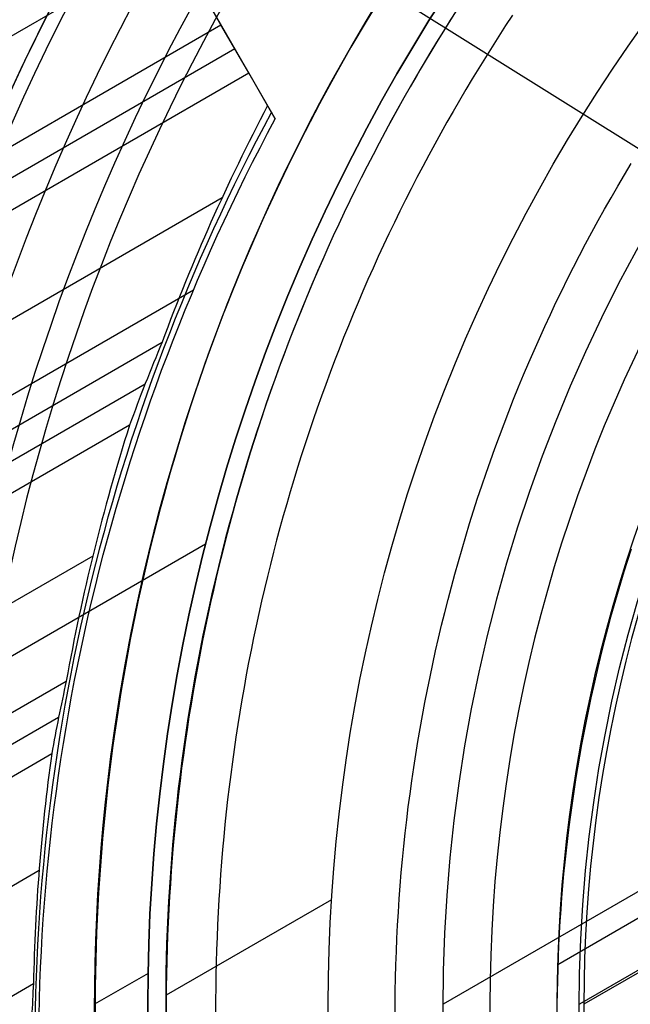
# Model space of a CAD drawing. Extents: x 16051 to 17254, y -2088 to -1046.
# Tile 13 of 62: x 16596 to 16613, y -1705 to -1678. Entities that reach past the tile are written whole.
import ezdxf

# ---------------------------------------------------------------- set-up
doc = ezdxf.new("R2010")
doc.units = 0
doc.layers.get('0').update_dxf_attribs({"linetype": 'CONTINUOUS'})
doc.layers.add('COLOR', color=7, linetype='CONTINUOUS')
doc.layers.add('LUZ', color=7, linetype='CONTINUOUS')

msp = doc.modelspace()

# ---------------------------------------------------------------- linework, layer by layer
for p, q in [((16673.91264503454, -1667.320292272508, 105.1250029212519), (16608.18540691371, -1705.267930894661, 105.1250029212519)), ((16596.09215267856, -1667.679314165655, 80.45597171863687), (16603.48271033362, -1680.480135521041, 77.04348236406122)), ((16671.34880936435, -1669.549117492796, 51.12500292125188), (16611.39754401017, -1704.161996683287, 51.12500292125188)), ((16672.00356566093, -1670.626914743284, 199.6250029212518), (16612.00356566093, -1705.267930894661, 199.6250029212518)), ((16671.94078467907, -1670.735654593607, 200.6250029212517), (16612.12912762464, -1705.267930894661, 200.6250029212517)), ((16601.96269848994, -1677.847397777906, 76.18001160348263), (16599.30326068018, -1673.241116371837, 76.92067811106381)), ((16600.63297958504, -1675.544257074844, 76.55034485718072), (16055.04601089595, -1990.539040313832, 76.5503448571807)), ((16587.44266945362, -1686.230540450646, 76.18001160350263), (16601.96269848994, -1677.847397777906, 76.18001160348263)), ((16602.73931973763, -1679.192545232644, 75.3341246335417), (16601.96269848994, -1677.847397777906, 76.18001160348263)), ((16602.35100911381, -1678.519971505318, 75.75706811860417), (16589.11224702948, -1686.163374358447, 75.75706811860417)), ((16589.9264480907, -1686.590060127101, 75.33412463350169), (16602.73931973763, -1679.192545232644, 75.3341246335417)), ((16603.26838315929, -1680.108909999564, 75.18677786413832), (16602.73931973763, -1679.192545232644, 75.3341246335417)), ((16603.48271033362, -1680.480135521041, 77.04348236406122), (16603.26838315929, -1680.108909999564, 75.18677786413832)), ((16601.99125513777, -1682.695294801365, 74.96379137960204), (16590.73293219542, -1689.195290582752, 74.96379137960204)), ((16059.39630780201, -1998.073975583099, 76.3506163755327), (16601.1923553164, -1685.267881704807, 76.35061637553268)), ((16059.81178885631, -1998.793609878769, 74.5934581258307), (16600.31244599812, -1686.735409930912, 74.59345813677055)), ((16599.83719623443, -1687.906560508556, 74.17051465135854), (16060.20009946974, -1999.466183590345, 74.17051465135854)), ((16599.4013058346, -1689.054986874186, 73.74757117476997), (16060.58841010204, -2000.138757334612, 73.74757115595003)), ((16601.53054876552, -1692.384954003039, 88.12500292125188), (16581.09000496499, -1704.186307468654, 88.12500292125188)), ((16598.36898188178, -1692.721853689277, 73.3772379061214), (16061.91812899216, -2002.441898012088, 73.37723790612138)), ((16063.24784791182, -2004.745038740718, 73.00690464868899), (16597.6298164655, -1696.219465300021, 73.00690466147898)), ((16597.41273752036, -1697.241560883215, 72.58396117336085), (16063.63615852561, -2005.417612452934, 72.58396117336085)), ((16064.02446915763, -2006.090186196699, 72.16101767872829), (16597.21938532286, -1698.24995776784, 72.16101769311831)), ((16596.86578935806, -1701.524960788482, 71.79068442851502), (16065.35418805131, -2008.393326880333, 71.79068442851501)), ((16605.06016957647, -1702.340971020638, 62.12500292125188), (16600.42800941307, -1705.015349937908, 62.12500292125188)), ((16599.91951205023, -1704.403125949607, 67.12500292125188), (16598.42162594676, -1705.267930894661, 67.12500292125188)), ((16066.6839069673, -2010.696467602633, 71.42035117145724), (16596.70908099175, -1704.686290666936, 71.42035117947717))]:
    msp.add_line(p, q)
for points in [[(16608.57907170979, -1677.416054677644), (16608.38467016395, -1677.721232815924), (16608.19240759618, -1678.027753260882), (16608.00229458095, -1678.335601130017), (16607.81434169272, -1678.644761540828), (16607.62855950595, -1678.955219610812), (16607.44495859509, -1679.266960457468), (16607.26354953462, -1679.579969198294), (16607.08434289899, -1679.894230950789), (16606.90734926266, -1680.209730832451), (16606.7325792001, -1680.526453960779), (16606.56004328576, -1680.844385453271), (16606.3897520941, -1681.163510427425), (16606.22171619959, -1681.48381400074), (16606.05594617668, -1681.805281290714), (16605.89245259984, -1682.127897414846), (16605.73124604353, -1682.451647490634), (16605.5723370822, -1682.776516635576), (16605.41573629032, -1683.102489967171), (16605.26145424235, -1683.429552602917), (16605.10950151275, -1683.757689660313), (16604.95988867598, -1684.086886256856), (16604.8126263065, -1684.417127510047), (16604.66772497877, -1684.748398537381), (16604.52519526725, -1685.080684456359), (16604.3850477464, -1685.413970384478), (16604.24729299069, -1685.748241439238), (16604.11194157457, -1686.083482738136), (16603.97900407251, -1686.419679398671), (16603.84848946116, -1686.756816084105), (16603.72040032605, -1687.094875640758), (16603.59473765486, -1687.433840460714), (16603.47150243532, -1687.773692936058), (16603.35069565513, -1688.114415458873), (16603.23231830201, -1688.455990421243), (16603.11637136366, -1688.798400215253), (16603.00285582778, -1689.141627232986), (16602.8917726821, -1689.485653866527), (16602.78312291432, -1689.830462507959), (16602.67690751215, -1690.176035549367), (16602.57312746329, -1690.522355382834), (16602.47178375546, -1690.869404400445), (16602.37287737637, -1691.217164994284), (16602.27640931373, -1691.565619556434), (16602.18238055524, -1691.914750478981), (16602.09079208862, -1692.264540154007), (16602.00164490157, -1692.614970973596), (16601.91493998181, -1692.966025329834), (16601.83067831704, -1693.317685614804), (16601.74886089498, -1693.66993422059), (16601.66948870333, -1694.022753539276), (16601.5925627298, -1694.376125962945), (16601.5180839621, -1694.730033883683), (16601.44605338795, -1695.084459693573), (16601.37647199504, -1695.439385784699), (16601.30934077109, -1695.794794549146), (16601.24466070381, -1696.150668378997), (16601.18243278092, -1696.506989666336), (16601.1226579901, -1696.863740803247), (16601.06533731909, -1697.220904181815), (16601.01047175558, -1697.578462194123), (16600.95806228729, -1697.936397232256), (16600.90810990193, -1698.294691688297), (16600.8606155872, -1698.653327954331), (16600.81558033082, -1699.012288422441), (16600.77300512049, -1699.371555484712), (16600.73289094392, -1699.731111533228), (16600.69523878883, -1700.090938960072), (16600.66004964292, -1700.45102015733), (16600.6273244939, -1700.811337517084), (16600.59706432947, -1701.171873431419), (16600.56927013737, -1701.532610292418), (16600.54394290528, -1701.893530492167), (16600.52108362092, -1702.254616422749), (16600.500693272, -1702.615850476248), (16600.48277284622, -1702.977215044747), (16600.46732333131, -1703.338692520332), (16600.45434571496, -1703.700265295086), (16600.44384098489, -1704.061915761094), (16600.4358101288, -1704.423626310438), (16600.43025413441, -1704.785379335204), (16600.42717398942, -1705.147157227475), (16600.42657068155, -1705.508942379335)], [(16606.108903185, -1677.617267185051), (16605.9159509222, -1677.939707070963), (16605.72526411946, -1678.263479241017), (16605.53685375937, -1678.588568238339), (16605.35073082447, -1678.91495860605), (16605.16690629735, -1679.242634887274), (16604.98539116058, -1679.571581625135), (16604.80619639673, -1679.901783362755), (16604.62933298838, -1680.233224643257), (16604.45481191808, -1680.565890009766), (16604.28264416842, -1680.899764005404), (16604.11284072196, -1681.234831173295), (16603.94541256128, -1681.571076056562), (16603.78037066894, -1681.908483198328), (16603.61772602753, -1682.247037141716), (16603.45748961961, -1682.58672242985), (16603.29967242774, -1682.927523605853), (16603.14428543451, -1683.269425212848), (16602.99133962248, -1683.612411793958), (16602.84084597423, -1683.956467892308), (16602.69281547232, -1684.301578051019), (16602.54725909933, -1684.647726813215), (16602.40418783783, -1684.99489872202), (16602.26361267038, -1685.343078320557), (16602.12554457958, -1685.692250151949), (16601.98999288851, -1686.042398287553), (16601.85696028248, -1686.393504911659), (16601.7264477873, -1686.745551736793), (16601.59845642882, -1687.098520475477), (16601.47298723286, -1687.452392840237), (16601.35004122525, -1687.807150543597), (16601.22961943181, -1688.162775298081), (16601.11172287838, -1688.519248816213), (16600.99635259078, -1688.876552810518), (16600.88350959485, -1689.23466899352), (16600.77319491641, -1689.593579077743), (16600.6654095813, -1689.953264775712), (16600.56015461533, -1690.313707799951), (16600.45743104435, -1690.674889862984), (16600.35723989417, -1691.036792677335), (16600.25958219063, -1691.399397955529), (16600.16445895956, -1691.76268741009), (16600.07187122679, -1692.126642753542), (16599.98182001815, -1692.49124569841), (16599.89430635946, -1692.856477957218), (16599.80933127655, -1693.22232124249), (16599.72689579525, -1693.58875726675), (16599.6470009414, -1693.955767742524), (16599.56964774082, -1694.323334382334), (16599.49483721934, -1694.691438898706), (16599.42257040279, -1695.060063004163), (16599.35284831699, -1695.42918841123), (16599.28567198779, -1695.798796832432), (16599.221042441, -1696.168869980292), (16599.15896070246, -1696.539389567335), (16599.09942779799, -1696.910337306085), (16599.04244475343, -1697.281694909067), (16598.98801259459, -1697.653444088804), (16598.93613234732, -1698.025566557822), (16598.88680503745, -1698.398044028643), (16598.84003169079, -1698.770858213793), (16598.79581333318, -1699.143990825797), (16598.75415099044, -1699.517423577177), (16598.71504568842, -1699.891138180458), (16598.67849845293, -1700.265116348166), (16598.6445103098, -1700.639339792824), (16598.61308228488, -1701.013790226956), (16598.58421540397, -1701.388449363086), (16598.55791069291, -1701.76329891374), (16598.53416917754, -1702.138320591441), (16598.51299188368, -1702.513496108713), (16598.49437983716, -1702.888807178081), (16598.47833406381, -1703.26423551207), (16598.46485558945, -1703.639762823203), (16598.45394543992, -1704.015370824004), (16598.44560464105, -1704.391041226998), (16598.43983421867, -1704.76675574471), (16598.43663519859, -1705.142496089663), (16598.43600860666, -1705.518243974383)], [(16610.13040449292, -1677.574427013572), (16609.93709418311, -1677.86874938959), (16609.7458447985, -1678.164406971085), (16609.5566666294, -1678.461385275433), (16609.36956996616, -1678.759669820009), (16609.18456509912, -1679.059246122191), (16609.0016623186, -1679.360099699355), (16608.82087191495, -1679.662216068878), (16608.64220417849, -1679.965580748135), (16608.46566939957, -1680.270179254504), (16608.29127786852, -1680.57599710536), (16608.11903987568, -1680.883019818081), (16607.94896571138, -1681.191232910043), (16607.78106566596, -1681.500621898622), (16607.61535002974, -1681.811172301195), (16607.45182909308, -1682.122869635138), (16607.29051314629, -1682.435699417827), (16607.13141247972, -1682.74964716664), (16606.97453738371, -1683.064698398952), (16606.81989814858, -1683.38083863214), (16606.66750506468, -1683.69805338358), (16606.51736842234, -1684.01632817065), (16606.36949851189, -1684.335648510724), (16606.22390562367, -1684.655999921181), (16606.08060004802, -1684.977367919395), (16605.93959207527, -1685.299738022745), (16605.80089199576, -1685.623095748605), (16605.66451009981, -1685.947426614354), (16605.53045667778, -1686.272716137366), (16605.39874201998, -1686.598949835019), (16605.26937641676, -1686.926113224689), (16605.1423686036, -1687.254191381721), (16605.01772109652, -1687.583167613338), (16604.89543485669, -1687.913024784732), (16604.77551084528, -1688.243745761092), (16604.65795002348, -1688.575313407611), (16604.54275335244, -1688.90771058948), (16604.42992179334, -1689.24092017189), (16604.31945630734, -1689.574925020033), (16604.21135785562, -1689.909707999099), (16604.10562739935, -1690.24525197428), (16604.0022658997, -1690.581539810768), (16603.90127431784, -1690.918554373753), (16603.80265361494, -1691.256278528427), (16603.70640475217, -1691.594695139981), (16603.6125286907, -1691.933787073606), (16603.52102639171, -1692.273537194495), (16603.43189881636, -1692.613928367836), (16603.34514692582, -1692.954943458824), (16603.26077168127, -1693.296565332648), (16603.17877404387, -1693.638776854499), (16603.0991549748, -1693.98156088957), (16603.02191543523, -1694.324900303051), (16602.94705638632, -1694.668777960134), (16602.87457878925, -1695.01317672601), (16602.80448360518, -1695.35807946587), (16602.73677179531, -1695.703469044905), (16602.67144432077, -1696.049328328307), (16602.60850214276, -1696.395640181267), (16602.54794622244, -1696.742387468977), (16602.48977752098, -1697.089553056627), (16602.43399699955, -1697.437119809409), (16602.38060561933, -1697.785070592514), (16602.32960434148, -1698.133388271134), (16602.28099412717, -1698.482055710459), (16602.23477593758, -1698.831055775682), (16602.19095073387, -1699.180371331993), (16602.14951947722, -1699.529985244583), (16602.1104831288, -1699.879880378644), (16602.07384264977, -1700.230039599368), (16602.03959900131, -1700.580445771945), (16602.00775314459, -1700.931081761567), (16601.97830604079, -1701.281930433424), (16601.95125865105, -1701.632974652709), (16601.92661193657, -1701.984197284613), (16601.90436685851, -1702.335581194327), (16601.88452437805, -1702.687109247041), (16601.86708545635, -1703.038764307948), (16601.85205105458, -1703.390529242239), (16601.83942213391, -1703.742386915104), (16601.82919965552, -1704.094320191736), (16601.82138458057, -1704.446311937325), (16601.81597787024, -1704.798345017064), (16601.8129804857, -1705.150402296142), (16601.81239338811, -1705.502466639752)], [(16606.84066662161, -1705.637269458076), (16606.84175360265, -1705.26793089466), (16606.84579494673, -1704.898592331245), (16606.85278689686, -1704.5292779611), (16606.86272569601, -1704.160011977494), (16606.87560758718, -1703.790818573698), (16606.89142881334, -1703.421721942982), (16606.91018561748, -1703.052746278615), (16606.93187424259, -1702.683915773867), (16606.95649093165, -1702.315254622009), (16606.98403192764, -1701.946787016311), (16607.01449347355, -1701.578537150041), (16607.04787181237, -1701.21052921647), (16607.08416318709, -1700.842787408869), (16607.12336384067, -1700.475335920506), (16607.16547001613, -1700.108198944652), (16607.21047795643, -1699.741400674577), (16607.25838390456, -1699.37496530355), (16607.30918410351, -1699.008917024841), (16607.36287479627, -1698.643280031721), (16607.41945222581, -1698.27807851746), (16607.47891263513, -1697.913336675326), (16607.5412522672, -1697.549078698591), (16607.60646736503, -1697.185328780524), (16607.67455417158, -1696.822111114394), (16607.74550892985, -1696.459449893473), (16607.81932788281, -1696.097369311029), (16607.89600727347, -1695.735893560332), (16607.97554334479, -1695.375046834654), (16608.05793233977, -1695.014853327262), (16608.14317050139, -1694.655337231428), (16608.23125407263, -1694.296522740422), (16608.32217929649, -1693.938434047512), (16608.41594241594, -1693.58109534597), (16608.51253967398, -1693.224530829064), (16608.61196731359, -1692.868764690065), (16608.71422157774, -1692.513821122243), (16608.81929870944, -1692.159724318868), (16608.92719495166, -1691.806498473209), (16609.03790654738, -1691.454167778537), (16609.15142973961, -1691.102756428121), (16609.26776077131, -1690.752288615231), (16609.38689588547, -1690.402788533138), (16609.50883132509, -1690.05428037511), (16609.63356333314, -1689.706788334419), (16609.76108815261, -1689.360336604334), (16609.89140202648, -1689.014949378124), (16610.02450119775, -1688.67065084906), (16610.16038190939, -1688.327465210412), (16610.29904040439, -1687.985416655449), (16610.44047292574, -1687.644529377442), (16610.58467571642, -1687.30482756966), (16610.73164501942, -1686.966335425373), (16610.88137707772, -1686.629077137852), (16611.03386813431, -1686.293076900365), (16611.18911443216, -1685.958358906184), (16611.34711221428, -1685.624947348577), (16611.50785772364, -1685.292866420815), (16611.67134720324, -1684.962140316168), (16611.83757689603, -1684.632793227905), (16612.00654304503, -1684.304849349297), (16612.17824189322, -1683.978332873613), (16612.35266968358, -1683.653267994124), (16612.52982265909, -1683.329678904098), (16612.70969706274, -1683.007589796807), (16612.89228913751, -1682.68702486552), (16613.07759269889, -1682.368007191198), (16613.2655918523, -1682.050555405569), (16613.45626827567, -1681.73468702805)], [(16613.4529858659, -1692.524676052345), (16613.35085828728, -1692.840812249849), (16613.25126007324, -1693.157775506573), (16613.15419460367, -1693.475544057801), (16613.05966525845, -1693.794096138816), (16612.96767541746, -1694.113409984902), (16612.87822846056, -1694.433463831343), (16612.79132776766, -1694.754235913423), (16612.70697671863, -1695.075704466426), (16612.62517869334, -1695.397847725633), (16612.54593707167, -1695.72064392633), (16612.46925523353, -1696.044071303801), (16612.39513655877, -1696.368108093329), (16612.32358442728, -1696.692732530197), (16612.25460221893, -1697.01792284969), (16612.18819331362, -1697.34365728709), (16612.12436109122, -1697.669914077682), (16612.06310893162, -1697.996671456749), (16612.00444021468, -1698.323907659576), (16611.9483583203, -1698.651600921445), (16611.89486662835, -1698.97972947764), (16611.84396851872, -1699.308271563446), (16611.79566737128, -1699.637205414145), (16611.74996656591, -1699.966509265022), (16611.7068694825, -1700.296161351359), (16611.66637950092, -1700.626139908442), (16611.62850000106, -1700.956423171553), (16611.5932343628, -1701.286989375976), (16611.56058596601, -1701.617816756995), (16611.53055819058, -1701.948883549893), (16611.50315441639, -1702.280167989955), (16611.47837802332, -1702.611648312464), (16611.45623239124, -1702.943302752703), (16611.43672090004, -1703.275109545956), (16611.4198469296, -1703.607046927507), (16611.40561385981, -1703.93909313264), (16611.39402507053, -1704.271226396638), (16611.38508394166, -1704.603424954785), (16611.37879385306, -1704.935667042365), (16611.37515818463, -1705.267930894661)], [(16611.37515818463, -1705.267930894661), (16611.37418031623, -1705.600194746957)]]:
    msp.add_lwpolyline(points)
at = {"extrusion": (0, 0, -1)}
for centre, radius, start, end in [((-16652.00356566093, -1705.267930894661, -89.37470231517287), 70.9424557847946, 329.9999999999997, 149.9999999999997), ((-16652.00356566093, -1705.267930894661, -46.50000292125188), 70.9424557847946, 329.9999999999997, 149.9999999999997), ((-16652.00356566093, -1705.267930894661, -259.6250029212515), 65.00000000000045, 330.0000000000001, 149.9999999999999), ((-16652.00356566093, -1705.267930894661, -259.6250029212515), 64, 329.9999999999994, 149.9999999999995), ((-16652.00356566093, -1705.267930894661, -88.12500292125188), 52.0912327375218, 329.9999999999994, 149.9999999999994), ((-16652.00356566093, -1705.267930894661, -62.12500292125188), 47.0345567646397, 330.0000000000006, 150.0000000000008), ((-16652.00356566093, -1705.267930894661, -199.6250029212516), 39.9999999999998, 330.0000000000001, 150.0000000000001), ((-16652.00356566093, -1705.267930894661, -89.37470231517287), 70.94245578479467, 149.9999999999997, 329.9999999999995), ((-16652.00356566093, -1705.267930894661, -46.50000292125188), 70.94245578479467, 149.9999999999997, 329.9999999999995), ((-16652.00356566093, -1705.267930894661, -259.6250029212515), 65.00000000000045, 150.0000000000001, 329.9999999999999), ((-16652.00356566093, -1705.267930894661, -259.6250029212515), 64, 149.9999999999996, 329.9999999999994), ((-16652.00356566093, -1705.267930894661, -88.12500292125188), 52.09123273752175, 149.9999999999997, 329.9999999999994), ((-16652.00356566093, -1705.267930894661, -62.12500292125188), 47.0345567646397, 150.0000000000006, 330.0000000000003)]:
    msp.add_arc(centre, radius, start, end, dxfattribs=at)
for centre, radius, start, end in [((16652.00356566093, -1705.267930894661, 89.37470231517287), 73.2424557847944, 30.0000000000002, 210.0000000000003), ((16652.00356566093, -1705.267930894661, 68.68735261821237), 73.24245578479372, 91.17126672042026, 191.5820307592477), ((16652.00356566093, -1705.267930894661, 46.50000292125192), 71.7424557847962, 52.49999999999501, 187.5000000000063), ((16652.00356570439, -1705.267930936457, 88.63012703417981), 71.44457953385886, 30.0000000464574, 209.9999999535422), ((16652.00356566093, -1705.267930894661, 89.05580518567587), 71.21139006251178, 29.99999999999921, 209.9999999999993), ((16652.00356566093, -1705.267930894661, 67.93735261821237), 70.94245578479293, 93.83645893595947, 193.7167436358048), ((16652.00356566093, -1705.267930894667, 88.1250029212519), 70.93945536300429, 75.00000000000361, 164.9999999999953), ((16652.00356566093, -1705.267930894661, 245.6831232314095), 64.99999999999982, 29.99999999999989, 209.9999999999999), ((16652.00356566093, -1705.267930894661, 245.6831232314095), 63.99999999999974, 30.00000000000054, 210.0000000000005), ((16652.00356566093, -1705.267930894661, 211.3914713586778), 58.01326896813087, 30.00000000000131, 209.9999999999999), ((16652.00356566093, -1705.267930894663, 212.0545527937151), 57.26209357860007, 30.000000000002, 209.9999999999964), ((16652.00356566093, -1705.267930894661, 67.12500292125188), 53.58193971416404, 30.00000000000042, 210.0000000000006), ((16652.00356566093, -1705.267930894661, 65.62055118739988), 53.58193971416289, 29.99999999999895, 209.9999999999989), ((16652.00356566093, -1705.267930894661, 67.12500292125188), 52.09123273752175, 30.00000000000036, 210.0000000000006), ((16652.00356566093, -1705.267930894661, 77.62500292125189), 52.09123273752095, 29.99999999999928, 209.9999999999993), ((16652.00356566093, -1705.267930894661, 62.12500292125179), 51.59084318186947, 88.45819037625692, 151.5418096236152), ((16652.00356566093, -1705.267930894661, 105.1250029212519), 43.8181587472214, 29.99999999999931, 209.9999999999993), ((16652.00356566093, -1705.267930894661, 52.53957701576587), 42.50584972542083, 29.99999999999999, 210.0000000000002), ((16652.00356566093, -1705.267930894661, 200.6250029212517), 39.87443803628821, 29.99999999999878, 209.999999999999), ((16652.00356566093, -1705.267930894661, 89.37470231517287), 73.2424557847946, 210.0000000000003, 30.00000000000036), ((16652.00356564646, -1705.267930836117, 88.63012703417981), 71.4445795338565, 210.0000000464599, 29.99999995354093), ((16652.00356566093, -1705.267930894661, 89.05580518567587), 71.21139006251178, 209.9999999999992, 29.99999999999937), ((16652.00356566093, -1705.267930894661, 245.6831232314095), 65.00000000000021, 209.9999999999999, 29.99999999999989), ((16652.00356566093, -1705.267930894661, 245.6831232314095), 64.00000000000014, 210.0000000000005, 30.00000000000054), ((16652.00356566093, -1705.267930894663, 211.3914713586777), 58.01326896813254, 209.999999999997, 30.00000000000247), ((16652.00356566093, -1705.267930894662, 212.0545527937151), 57.26209357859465, 209.9999999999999, 30.00000000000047), ((16652.00356566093, -1705.267930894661, 67.12500292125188), 53.5819397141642, 210.0000000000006, 30.00000000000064), ((16652.00356566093, -1705.267930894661, 65.62055118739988), 53.5819397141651, 210.0000000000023, 30.00000000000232), ((16652.00356566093, -1705.267930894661, 67.12500292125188), 52.0912327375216, 210.0000000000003, 30.00000000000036), ((16652.00356566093, -1705.267930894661, 77.62500292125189), 52.09123273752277, 210.0000000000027, 30.00000000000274), ((16652.00356566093, -1705.267930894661, 62.12500292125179), 51.59084318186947, 156.1247352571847, 184.285714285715), ((16652.00356566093, -1705.267930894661, 51.125002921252), 40.62840747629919, 149.9999999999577, 180.0000000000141)]:
    msp.add_arc(centre, radius, start, end)
at = {"extrusion": (0.06896081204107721, -0.1194436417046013, 0.9904431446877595)}
msp.add_arc((13568.88820314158, -9700.27876401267, 1420.121425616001), 56.00995930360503, 122.4950464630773, 129.9475447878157, dxfattribs=at)
at = {"extrusion": (0.1124756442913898, -0.1948133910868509, 0.9743700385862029)}
msp.add_arc((13568.79471239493, -9536.965701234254, 2268.990761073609), 56.00000007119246, 122.3923481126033, 152.3864609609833, dxfattribs=at)
at = {"extrusion": (-0.1124754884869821, 0.1948133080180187, -0.9743700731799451)}
msp.add_arc((-13568.79878251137, -9536.960561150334, -2269.933586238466), 56.00000007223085, 27.61352075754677, 57.60762863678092, dxfattribs=at)
at = {"extrusion": (0.2391352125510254, -0.4141938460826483, 0.8782128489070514)}
msp.add_arc((13570.03234523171, -8579.341121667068, 4733.863605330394), 56.68949538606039, 130.8944573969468, 133.5545982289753, dxfattribs=at)
at = {"extrusion": (0.06896078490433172, -0.1194436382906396, 0.9904431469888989)}
msp.add_arc((13568.96587284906, -9700.307866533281, 1419.497392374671), 56.12529127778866, 132.5976931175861, 140.1752133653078, dxfattribs=at)
at = {"extrusion": (0.2391352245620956, -0.4141937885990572, 0.878212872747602)}
msp.add_arc((13570.84878745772, -8579.570458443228, 4735.757103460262), 57.80397101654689, 141.1153686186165, 143.3334403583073, dxfattribs=at)
at = {"extrusion": (0.06896079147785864, -0.1194436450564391, 0.9904431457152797)}
msp.add_arc((13569.0472788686, -9700.318613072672, 1418.873935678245), 56.23019422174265, 142.4104376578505, 149.03616041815, dxfattribs=at)
at = {"extrusion": (0.2391348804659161, -0.4141937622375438, 0.8782129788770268)}
msp.add_arc((13571.61756666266, -8579.542192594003, 4737.644749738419), 58.71996487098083, 149.8754430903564, 151.8512941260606, dxfattribs=at)
at = {"layer": 'COLOR', "extrusion": (0, 0, -1)}
for centre, radius, start, end in [((-16652.00357279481, -1705.267947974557, 10.54089386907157), 152.392098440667, 333.3815781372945, 153.3815781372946), ((-16652.00357279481, -1705.267947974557, -18.68835025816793), 83.81579491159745, 333.3815781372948, 153.3815781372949), ((-16652.00357279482, -1705.267947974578, -26.2000005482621), 61.09154780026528, 333.3815781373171, 153.3815781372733), ((-16652.00357279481, -1705.267947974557, 10.54089386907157), 152.3920984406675, 153.3815781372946, 333.3815781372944), ((-16652.01167515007, -1705.263905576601, -28.2000005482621), 59.50000000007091, 333.3815781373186, 153.3815781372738), ((-16652.01167515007, -1705.263905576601, -26.2000005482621), 59.50000000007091, 333.3815781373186, 153.3815781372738), ((-16652.01167515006, -1705.263905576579, -27.2000005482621), 59.5000000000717, 333.3815781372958, 153.3815781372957), ((-16652.00357279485, -1705.267947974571, -22.44590218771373), 75.0000000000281, 333.3815781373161, 63.38157813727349), ((-16652.00357279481, -1705.267947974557, -43.50000292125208), 75.0000000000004, 243.3815781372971, 63.38157813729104), ((-16652.00357279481, -1705.267947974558, -32.97295255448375), 74.99999999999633, 243.3815781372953, 63.38157813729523), ((-16652.00357279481, -1705.267947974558, -33.39918206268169), 72.99999999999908, 243.3815781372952, 63.38157813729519), ((-16652.0035727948, -1705.267947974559, -43.50000292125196), 73.00000000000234, 243.3815781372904, 63.38157813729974), ((-16652.0035727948, -1705.267947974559, -43.50000292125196), 73.00000000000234, 243.3815781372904, 63.38157813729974), ((-16652.01167515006, -1705.263905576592, -38.60000054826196), 35.0000000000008, 333.3815781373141, 153.3815781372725), ((-16652.00357279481, -1705.267947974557, -18.68835025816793), 83.81579491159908, 153.3815781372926, 333.3815781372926), ((-16652.00357279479, -1705.267947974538, -26.2000005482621), 61.09154780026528, 153.381578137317, 333.3815781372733), ((-16652.01167515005, -1705.263905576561, -28.2000005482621), 59.50000000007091, 153.3815781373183, 333.3815781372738), ((-16652.01167515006, -1705.263905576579, -27.2000005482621), 59.50000000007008, 153.3815781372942, 333.3815781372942)]:
    msp.add_arc(centre, radius, start, end, dxfattribs=at)
at = {"layer": 'COLOR'}
for centre, radius, start, end in [((16652.00357279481, -1705.267947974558, -35.79999945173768), 153, 26.61842186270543, 206.618421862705), ((16652.00357279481, -1705.267947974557, -11.46081713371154), 152.9999999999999, 26.61842186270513, 206.6184218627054), ((16652.00357279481, -1705.267947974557, -23.63040829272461), 153.0000000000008, 26.61842186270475, 206.6184218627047), ((16652.00357279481, -1705.267947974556, -10.90949982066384), 152.834295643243, 26.61842186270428, 206.6184218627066), ((16652.00357279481, -1705.267947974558, -35.79999945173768), 150, 26.61842186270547, 206.618421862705), ((16652.00357279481, -1705.267947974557, -11.46081713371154), 153, 206.6184218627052, 26.6184218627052), ((16652.00357279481, -1705.267947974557, -35.79999945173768), 153, 206.6184218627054, 26.61842186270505), ((16652.00357279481, -1705.267947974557, -23.63040829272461), 153.0000000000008, 206.618421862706, 26.61842186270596), ((16652.00357279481, -1705.267947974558, -10.90949982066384), 152.8342956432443, 206.6184218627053, 26.61842186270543), ((16652.00357279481, -1705.267947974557, -35.79999945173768), 150, 206.6184218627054, 26.61842186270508), ((16652.00357279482, -1705.267947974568, 23.29836120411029), 73.0000000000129, 118.2029677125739, 160.0215797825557), ((16652.00357279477, -1705.267947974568, 28.20000054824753), 61.50000000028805, 118.4438948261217, 159.7787818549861), ((16652.00357279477, -1705.267947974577, 29.25000054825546), 61.50000000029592, 118.4438948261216, 159.778781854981), ((16652.00357279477, -1705.267947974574, 30.30000054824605), 61.50000000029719, 128.0039200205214, 159.7787818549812), ((16652.01167515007, -1705.263905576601, 26.2000005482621), 59.50000000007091, 206.6184218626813, 26.61842186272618)]:
    msp.add_arc(centre, radius, start, end, dxfattribs=at)
at = {"layer": 'LUZ'}
for p, q in [((16524.96239612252, -1625.891758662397, -34.049999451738), (16779.0447494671, -1784.644137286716, -34.04999945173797)), ((16524.96239612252, -1625.891758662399, -32.54999945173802), (16779.0447494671, -1784.644137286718, -32.54999945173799))]:
    msp.add_line(p, q, dxfattribs=at)

doc.saveas('drawing.dxf')
